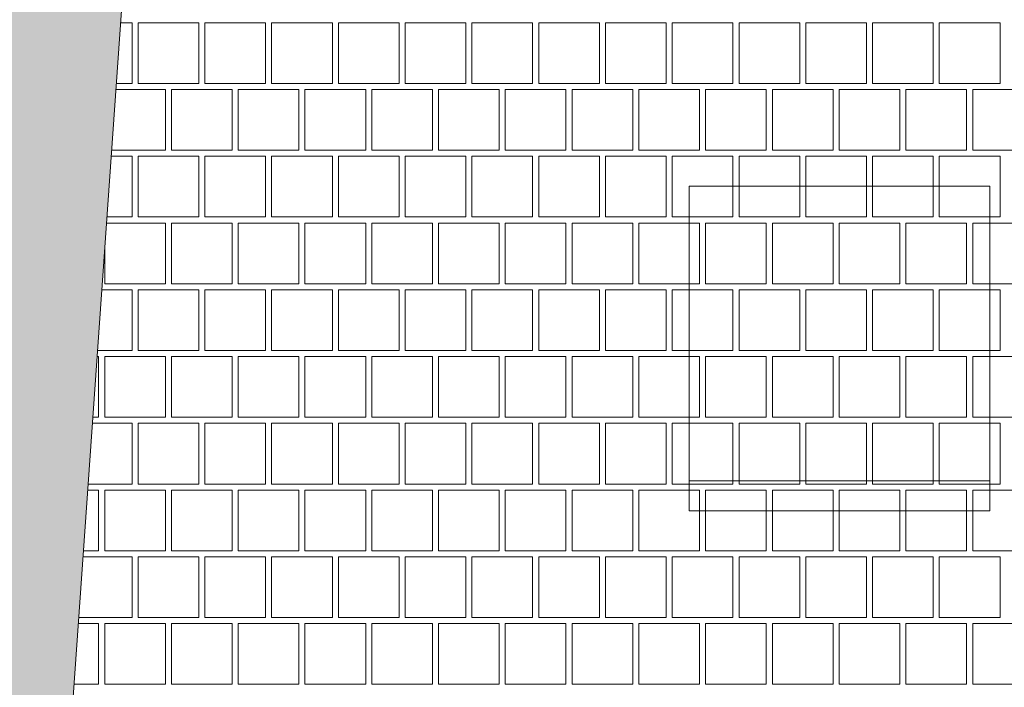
# Paper-space layout 'SA-902 Ruumi 103 siseviimistlused' of a CAD drawing. Header units: millimetres. Extents: x 15 to 415, y 5 to 292.
# Tile 6 of 108: x 73 to 90, y 82 to 93. Entities that reach past the tile are written whole.
import ezdxf
from ezdxf.xclip import XClip

# ---------------------------------------------------------------- set-up
doc = ezdxf.new("R2010")
doc.units = ezdxf.units.MM
doc.header["$MEASUREMENT"] = 0
doc.header["$XCLIPFRAME"] = 2
for name, color, linetype in [('AR - Mööbel', 7, 'Continuous'), ('AR - Seinad SS.ol', 7, 'Continuous'), ('SA - põrandaviimistlus', 7, 'Continuous')]:
    doc.layers.add(name, color=color, linetype=linetype)

# ---------------------------------------------------------------- blocks, each defined once
blk = doc.blocks.new('*X2')
at = {"layer": 'SA - põrandaviimistlus', "color": 254, "linetype": 'Continuous', "lineweight": 13}
for p, q in [((75.337, 93.17), (75.147, 93.17)), ((75.337, 92.16), (75.337, 93.17)), ((76.448, 93.17), (75.438, 93.17)), ((75.438, 93.17), (75.438, 92.16)), ((76.448, 92.16), (76.448, 93.17)), ((77.559, 93.17), (76.549, 93.17)), ((76.549, 93.17), (76.549, 92.16)), ((77.559, 92.16), (77.559, 93.17)), ((78.67, 93.17), (77.66, 93.17)), ((77.66, 93.17), (77.66, 92.16)), ((78.67, 92.16), (78.67, 93.17)), ((79.781, 93.17), (78.771, 93.17)), ((78.771, 93.17), (78.771, 92.16)), ((79.781, 92.16), (79.781, 93.17)), ((80.892, 93.17), (79.882, 93.17)), ((79.882, 93.17), (79.882, 92.16)), ((80.892, 92.16), (80.892, 93.17)), ((82.003, 93.17), (80.993, 93.17)), ((80.993, 93.17), (80.993, 92.16)), ((82.003, 92.16), (82.003, 93.17)), ((83.114, 93.17), (82.104, 93.17)), ((82.104, 93.17), (82.104, 92.16)), ((83.114, 92.16), (83.114, 93.17)), ((84.225, 93.17), (83.215, 93.17)), ((83.215, 93.17), (83.215, 92.16)), ((84.225, 92.16), (84.225, 93.17)), ((85.336, 93.17), (84.326, 93.17)), ((84.326, 93.17), (84.326, 92.16)), ((85.336, 92.16), (85.336, 93.17)), ((86.447, 93.17), (85.437, 93.17)), ((85.437, 93.17), (85.437, 92.16)), ((86.447, 92.16), (86.447, 93.17)), ((87.558, 93.17), (86.548, 93.17)), ((86.548, 93.17), (86.548, 92.16)), ((87.558, 92.16), (87.558, 93.17)), ((88.669, 93.17), (87.659, 93.17)), ((87.659, 93.17), (87.659, 92.16)), ((88.669, 92.16), (88.669, 93.17)), ((89.78, 93.17), (88.77, 93.17)), ((88.77, 93.17), (88.77, 92.16)), ((89.78, 92.16), (89.78, 93.17)), ((75.076, 92.16), (75.337, 92.16)), ((75.438, 92.16), (76.448, 92.16)), ((76.549, 92.16), (77.559, 92.16)), ((77.66, 92.16), (78.67, 92.16)), ((78.771, 92.16), (79.781, 92.16)), ((79.882, 92.16), (80.892, 92.16)), ((80.993, 92.16), (82.003, 92.16)), ((82.104, 92.16), (83.114, 92.16)), ((83.215, 92.16), (84.225, 92.16)), ((84.326, 92.16), (85.336, 92.16)), ((85.437, 92.16), (86.447, 92.16)), ((86.548, 92.16), (87.558, 92.16)), ((87.659, 92.16), (88.669, 92.16)), ((88.77, 92.16), (89.78, 92.16)), ((75.892, 92.059), (75.069, 92.059)), ((75.892, 91.049), (75.892, 92.059)), ((75.993, 91.049), (75.993, 92.059)), ((75.993, 92.059), (76.498, 92.059)), ((77.003, 92.059), (76.498, 92.059)), ((77.003, 91.049), (77.003, 92.059)), ((78.114, 92.059), (77.104, 92.059)), ((77.104, 92.059), (77.104, 91.049)), ((78.114, 91.049), (78.114, 92.059)), ((78.215, 91.049), (78.215, 92.059)), ((78.215, 92.059), (78.72, 92.059)), ((79.225, 92.059), (78.72, 92.059)), ((79.225, 91.049), (79.225, 92.059)), ((80.336, 92.059), (79.326, 92.059)), ((79.326, 92.059), (79.326, 91.049)), ((80.336, 91.049), (80.336, 92.059)), ((80.437, 91.049), (80.437, 92.059)), ((80.437, 92.059), (80.942, 92.059)), ((81.447, 92.059), (80.942, 92.059)), ((81.447, 91.049), (81.447, 92.059)), ((82.558, 92.059), (81.548, 92.059)), ((81.548, 92.059), (81.548, 91.049)), ((82.558, 91.049), (82.558, 92.059)), ((82.659, 91.049), (82.659, 92.059)), ((82.659, 92.059), (83.164, 92.059)), ((83.669, 92.059), (83.164, 92.059)), ((83.669, 91.049), (83.669, 92.059)), ((84.78, 92.059), (83.77, 92.059)), ((83.77, 92.059), (83.77, 91.049)), ((84.78, 91.049), (84.78, 92.059)), ((84.881, 91.049), (84.881, 92.059)), ((84.881, 92.059), (85.386, 92.059)), ((85.891, 92.059), (85.386, 92.059)), ((85.891, 91.049), (85.891, 92.059)), ((87.002, 92.059), (85.992, 92.059)), ((85.992, 92.059), (85.992, 91.049)), ((87.002, 91.049), (87.002, 92.059)), ((87.103, 91.049), (87.103, 92.059)), ((87.103, 92.059), (87.608, 92.059)), ((88.113, 92.059), (87.608, 92.059)), ((88.113, 91.049), (88.113, 92.059)), ((89.224, 92.059), (88.214, 92.059)), ((88.214, 92.059), (88.214, 91.049)), ((89.224, 91.049), (89.224, 92.059)), ((89.325, 91.049), (89.325, 92.059)), ((89.325, 92.059), (89.83, 92.059)), ((90.335, 92.059), (89.83, 92.059)), ((75.337, 90.948), (74.991, 90.948)), ((74.998, 91.049), (75.892, 91.049)), ((75.337, 89.938), (75.337, 90.948)), ((76.448, 90.948), (75.438, 90.948)), ((75.438, 90.948), (75.438, 89.938)), ((76.498, 91.049), (75.993, 91.049)), ((76.448, 89.938), (76.448, 90.948)), ((76.498, 91.049), (77.003, 91.049)), ((77.559, 90.948), (76.549, 90.948)), ((76.549, 90.948), (76.549, 89.938)), ((77.104, 91.049), (78.114, 91.049)), ((77.559, 89.938), (77.559, 90.948)), ((78.67, 90.948), (77.66, 90.948)), ((77.66, 90.948), (77.66, 89.938)), ((78.72, 91.049), (78.215, 91.049)), ((78.67, 89.938), (78.67, 90.948)), ((78.72, 91.049), (79.225, 91.049)), ((79.781, 90.948), (78.771, 90.948)), ((78.771, 90.948), (78.771, 89.938)), ((79.326, 91.049), (80.336, 91.049)), ((79.781, 89.938), (79.781, 90.948)), ((80.892, 90.948), (79.882, 90.948)), ((79.882, 90.948), (79.882, 89.938)), ((80.942, 91.049), (80.437, 91.049)), ((80.892, 89.938), (80.892, 90.948)), ((80.942, 91.049), (81.447, 91.049)), ((82.003, 90.948), (80.993, 90.948)), ((80.993, 90.948), (80.993, 89.938)), ((81.548, 91.049), (82.558, 91.049)), ((82.003, 89.938), (82.003, 90.948)), ((83.114, 90.948), (82.104, 90.948)), ((82.104, 90.948), (82.104, 89.938)), ((83.164, 91.049), (82.659, 91.049)), ((83.114, 89.938), (83.114, 90.948)), ((83.164, 91.049), (83.669, 91.049)), ((84.225, 90.948), (83.215, 90.948)), ((83.215, 90.948), (83.215, 89.938)), ((83.77, 91.049), (84.78, 91.049)), ((84.225, 89.938), (84.225, 90.948)), ((85.336, 90.948), (84.326, 90.948)), ((84.326, 90.948), (84.326, 89.938)), ((85.386, 91.049), (84.881, 91.049)), ((85.336, 89.938), (85.336, 90.948)), ((85.386, 91.049), (85.891, 91.049)), ((86.447, 90.948), (85.437, 90.948)), ((85.437, 90.948), (85.437, 89.938)), ((85.992, 91.049), (87.002, 91.049)), ((86.447, 89.938), (86.447, 90.948)), ((87.558, 90.948), (86.548, 90.948)), ((86.548, 90.948), (86.548, 89.938)), ((87.608, 91.049), (87.103, 91.049)), ((87.558, 89.938), (87.558, 90.948)), ((87.608, 91.049), (88.113, 91.049)), ((88.669, 90.948), (87.659, 90.948)), ((87.659, 90.948), (87.659, 89.938)), ((88.214, 91.049), (89.224, 91.049)), ((88.669, 89.938), (88.669, 90.948)), ((89.78, 90.948), (88.77, 90.948)), ((88.77, 90.948), (88.77, 89.938)), ((89.83, 91.049), (89.325, 91.049)), ((89.78, 89.938), (89.78, 90.948)), ((89.83, 91.049), (90.335, 91.049)), ((75.892, 89.837), (74.912, 89.837)), ((74.92, 89.938), (75.337, 89.938)), ((75.438, 89.938), (76.448, 89.938)), ((75.892, 88.827), (75.892, 89.837)), ((75.993, 88.827), (75.993, 89.837)), ((75.993, 89.837), (76.498, 89.837)), ((77.003, 89.837), (76.498, 89.837)), ((76.549, 89.938), (77.559, 89.938)), ((77.003, 88.827), (77.003, 89.837)), ((78.114, 89.837), (77.104, 89.837)), ((77.104, 89.837), (77.104, 88.827)), ((77.66, 89.938), (78.67, 89.938)), ((78.114, 88.827), (78.114, 89.837)), ((78.215, 88.827), (78.215, 89.837)), ((78.215, 89.837), (78.72, 89.837)), ((79.225, 89.837), (78.72, 89.837)), ((78.771, 89.938), (79.781, 89.938)), ((79.225, 88.827), (79.225, 89.837)), ((80.336, 89.837), (79.326, 89.837)), ((79.326, 89.837), (79.326, 88.827)), ((79.882, 89.938), (80.892, 89.938)), ((80.336, 88.827), (80.336, 89.837)), ((80.437, 88.827), (80.437, 89.837)), ((80.437, 89.837), (80.942, 89.837)), ((81.447, 89.837), (80.942, 89.837)), ((80.993, 89.938), (82.003, 89.938)), ((81.447, 88.827), (81.447, 89.837)), ((82.558, 89.837), (81.548, 89.837)), ((81.548, 89.837), (81.548, 88.827)), ((82.104, 89.938), (83.114, 89.938)), ((82.558, 88.827), (82.558, 89.837)), ((82.659, 88.827), (82.659, 89.837)), ((82.659, 89.837), (83.164, 89.837)), ((83.669, 89.837), (83.164, 89.837)), ((83.215, 89.938), (84.225, 89.938)), ((83.669, 88.827), (83.669, 89.837)), ((84.78, 89.837), (83.77, 89.837)), ((83.77, 89.837), (83.77, 88.827)), ((84.326, 89.938), (85.336, 89.938)), ((84.78, 88.827), (84.78, 89.837)), ((84.881, 88.827), (84.881, 89.837)), ((84.881, 89.837), (85.386, 89.837)), ((85.891, 89.837), (85.386, 89.837)), ((85.437, 89.938), (86.447, 89.938)), ((85.891, 88.827), (85.891, 89.837)), ((87.002, 89.837), (85.992, 89.837)), ((85.992, 89.837), (85.992, 88.827)), ((86.548, 89.938), (87.558, 89.938)), ((87.002, 88.827), (87.002, 89.837)), ((87.103, 88.827), (87.103, 89.837)), ((87.103, 89.837), (87.608, 89.837)), ((88.113, 89.837), (87.608, 89.837)), ((87.659, 89.938), (88.669, 89.938)), ((88.113, 88.827), (88.113, 89.837)), ((89.224, 89.837), (88.214, 89.837)), ((88.214, 89.837), (88.214, 88.827)), ((88.77, 89.938), (89.78, 89.938)), ((89.224, 88.827), (89.224, 89.837)), ((89.325, 88.827), (89.325, 89.837)), ((89.325, 89.837), (89.83, 89.837)), ((90.335, 89.837), (89.83, 89.837)), ((74.882, 89.41), (74.882, 88.827)), ((74.882, 88.827), (75.892, 88.827)), ((76.498, 88.827), (75.993, 88.827)), ((76.498, 88.827), (77.003, 88.827)), ((77.104, 88.827), (78.114, 88.827)), ((78.72, 88.827), (78.215, 88.827)), ((78.72, 88.827), (79.225, 88.827)), ((79.326, 88.827), (80.336, 88.827)), ((80.942, 88.827), (80.437, 88.827)), ((80.942, 88.827), (81.447, 88.827)), ((81.548, 88.827), (82.558, 88.827)), ((83.164, 88.827), (82.659, 88.827)), ((83.164, 88.827), (83.669, 88.827)), ((83.77, 88.827), (84.78, 88.827)), ((85.386, 88.827), (84.881, 88.827)), ((85.386, 88.827), (85.891, 88.827)), ((85.992, 88.827), (87.002, 88.827)), ((87.608, 88.827), (87.103, 88.827)), ((87.608, 88.827), (88.113, 88.827)), ((88.214, 88.827), (89.224, 88.827)), ((89.83, 88.827), (89.325, 88.827)), ((89.83, 88.827), (90.335, 88.827)), ((75.337, 88.726), (74.834, 88.726)), ((75.337, 87.716), (75.337, 88.726)), ((76.448, 88.726), (75.438, 88.726)), ((75.438, 88.726), (75.438, 87.716)), ((76.448, 87.716), (76.448, 88.726)), ((77.559, 88.726), (76.549, 88.726)), ((76.549, 88.726), (76.549, 87.716)), ((77.559, 87.716), (77.559, 88.726)), ((78.67, 88.726), (77.66, 88.726)), ((77.66, 88.726), (77.66, 87.716)), ((78.67, 87.716), (78.67, 88.726)), ((79.781, 88.726), (78.771, 88.726)), ((78.771, 88.726), (78.771, 87.716)), ((79.781, 87.716), (79.781, 88.726)), ((80.892, 88.726), (79.882, 88.726)), ((79.882, 88.726), (79.882, 87.716)), ((80.892, 87.716), (80.892, 88.726)), ((82.003, 88.726), (80.993, 88.726)), ((80.993, 88.726), (80.993, 87.716)), ((82.003, 87.716), (82.003, 88.726)), ((83.114, 88.726), (82.104, 88.726)), ((82.104, 88.726), (82.104, 87.716)), ((83.114, 87.716), (83.114, 88.726)), ((84.225, 88.726), (83.215, 88.726)), ((83.215, 88.726), (83.215, 87.716)), ((84.225, 87.716), (84.225, 88.726)), ((85.336, 88.726), (84.326, 88.726)), ((84.326, 88.726), (84.326, 87.716)), ((85.336, 87.716), (85.336, 88.726)), ((86.447, 88.726), (85.437, 88.726)), ((85.437, 88.726), (85.437, 87.716)), ((86.447, 87.716), (86.447, 88.726)), ((87.558, 88.726), (86.548, 88.726)), ((86.548, 88.726), (86.548, 87.716)), ((87.558, 87.716), (87.558, 88.726)), ((88.669, 88.726), (87.659, 88.726)), ((87.659, 88.726), (87.659, 87.716)), ((88.669, 87.716), (88.669, 88.726)), ((89.78, 88.726), (88.77, 88.726)), ((88.77, 88.726), (88.77, 87.716)), ((89.78, 87.716), (89.78, 88.726)), ((74.763, 87.716), (75.337, 87.716)), ((75.438, 87.716), (76.448, 87.716)), ((76.549, 87.716), (77.559, 87.716)), ((77.66, 87.716), (78.67, 87.716)), ((78.771, 87.716), (79.781, 87.716)), ((79.882, 87.716), (80.892, 87.716)), ((80.993, 87.716), (82.003, 87.716)), ((82.104, 87.716), (83.114, 87.716)), ((83.215, 87.716), (84.225, 87.716)), ((84.326, 87.716), (85.336, 87.716)), ((85.437, 87.716), (86.447, 87.716)), ((86.548, 87.716), (87.558, 87.716)), ((87.659, 87.716), (88.669, 87.716)), ((88.77, 87.716), (89.78, 87.716)), ((74.781, 87.615), (74.756, 87.615)), ((74.781, 86.605), (74.781, 87.615)), ((75.892, 87.615), (74.882, 87.615)), ((74.882, 87.615), (74.882, 86.605)), ((75.892, 86.605), (75.892, 87.615)), ((75.993, 86.605), (75.993, 87.615)), ((75.993, 87.615), (76.498, 87.615)), ((77.003, 87.615), (76.498, 87.615)), ((77.003, 86.605), (77.003, 87.615)), ((78.114, 87.615), (77.104, 87.615)), ((77.104, 87.615), (77.104, 86.605)), ((78.114, 86.605), (78.114, 87.615)), ((78.215, 86.605), (78.215, 87.615)), ((78.215, 87.615), (78.72, 87.615)), ((79.225, 87.615), (78.72, 87.615)), ((79.225, 86.605), (79.225, 87.615)), ((80.336, 87.615), (79.326, 87.615)), ((79.326, 87.615), (79.326, 86.605)), ((80.336, 86.605), (80.336, 87.615)), ((80.437, 86.605), (80.437, 87.615)), ((80.437, 87.615), (80.942, 87.615)), ((81.447, 87.615), (80.942, 87.615)), ((81.447, 86.605), (81.447, 87.615)), ((82.558, 87.615), (81.548, 87.615)), ((81.548, 87.615), (81.548, 86.605)), ((82.558, 86.605), (82.558, 87.615)), ((82.659, 86.605), (82.659, 87.615)), ((82.659, 87.615), (83.164, 87.615)), ((83.669, 87.615), (83.164, 87.615)), ((83.669, 86.605), (83.669, 87.615)), ((84.78, 87.615), (83.77, 87.615)), ((83.77, 87.615), (83.77, 86.605)), ((84.78, 86.605), (84.78, 87.615)), ((84.881, 86.605), (84.881, 87.615)), ((84.881, 87.615), (85.386, 87.615)), ((85.891, 87.615), (85.386, 87.615)), ((85.891, 86.605), (85.891, 87.615)), ((87.002, 87.615), (85.992, 87.615)), ((85.992, 87.615), (85.992, 86.605)), ((87.002, 86.605), (87.002, 87.615)), ((87.103, 86.605), (87.103, 87.615)), ((87.103, 87.615), (87.608, 87.615)), ((88.113, 87.615), (87.608, 87.615)), ((88.113, 86.605), (88.113, 87.615)), ((89.224, 87.615), (88.214, 87.615)), ((88.214, 87.615), (88.214, 86.605)), ((89.224, 86.605), (89.224, 87.615)), ((89.325, 86.605), (89.325, 87.615)), ((89.325, 87.615), (89.83, 87.615)), ((90.335, 87.615), (89.83, 87.615)), ((74.685, 86.605), (74.781, 86.605)), ((74.882, 86.605), (75.892, 86.605)), ((76.498, 86.605), (75.993, 86.605)), ((76.498, 86.605), (77.003, 86.605)), ((77.104, 86.605), (78.114, 86.605)), ((78.72, 86.605), (78.215, 86.605)), ((78.72, 86.605), (79.225, 86.605)), ((79.326, 86.605), (80.336, 86.605)), ((80.942, 86.605), (80.437, 86.605)), ((80.942, 86.605), (81.447, 86.605)), ((81.548, 86.605), (82.558, 86.605)), ((83.164, 86.605), (82.659, 86.605)), ((83.164, 86.605), (83.669, 86.605)), ((83.77, 86.605), (84.78, 86.605)), ((85.386, 86.605), (84.881, 86.605)), ((85.386, 86.605), (85.891, 86.605)), ((85.992, 86.605), (87.002, 86.605)), ((87.608, 86.605), (87.103, 86.605)), ((87.608, 86.605), (88.113, 86.605)), ((88.214, 86.605), (89.224, 86.605)), ((89.83, 86.605), (89.325, 86.605)), ((89.83, 86.605), (90.335, 86.605)), ((75.337, 86.504), (74.677, 86.504)), ((75.337, 85.494), (75.337, 86.504)), ((76.448, 86.504), (75.438, 86.504)), ((75.438, 86.504), (75.438, 85.494)), ((76.448, 85.494), (76.448, 86.504)), ((77.559, 86.504), (76.549, 86.504)), ((76.549, 86.504), (76.549, 85.494)), ((77.559, 85.494), (77.559, 86.504)), ((78.67, 86.504), (77.66, 86.504)), ((77.66, 86.504), (77.66, 85.494)), ((78.67, 85.494), (78.67, 86.504)), ((79.781, 86.504), (78.771, 86.504)), ((78.771, 86.504), (78.771, 85.494)), ((79.781, 85.494), (79.781, 86.504)), ((80.892, 86.504), (79.882, 86.504)), ((79.882, 86.504), (79.882, 85.494)), ((80.892, 85.494), (80.892, 86.504)), ((82.003, 86.504), (80.993, 86.504)), ((80.993, 86.504), (80.993, 85.494)), ((82.003, 85.494), (82.003, 86.504)), ((83.114, 86.504), (82.104, 86.504)), ((82.104, 86.504), (82.104, 85.494)), ((83.114, 85.494), (83.114, 86.504)), ((84.225, 86.504), (83.215, 86.504)), ((83.215, 86.504), (83.215, 85.494)), ((84.225, 85.494), (84.225, 86.504)), ((85.336, 86.504), (84.326, 86.504)), ((84.326, 86.504), (84.326, 85.494)), ((85.336, 85.494), (85.336, 86.504)), ((86.447, 86.504), (85.437, 86.504)), ((85.437, 86.504), (85.437, 85.494)), ((86.447, 85.494), (86.447, 86.504)), ((87.558, 86.504), (86.548, 86.504)), ((86.548, 86.504), (86.548, 85.494)), ((87.558, 85.494), (87.558, 86.504)), ((88.669, 86.504), (87.659, 86.504)), ((87.659, 86.504), (87.659, 85.494)), ((88.669, 85.494), (88.669, 86.504)), ((89.78, 86.504), (88.77, 86.504)), ((88.77, 86.504), (88.77, 85.494)), ((89.78, 85.494), (89.78, 86.504)), ((74.781, 85.393), (74.599, 85.393)), ((74.606, 85.494), (75.337, 85.494)), ((74.781, 84.383), (74.781, 85.393)), ((75.892, 85.393), (74.882, 85.393)), ((74.882, 85.393), (74.882, 84.383)), ((75.438, 85.494), (76.448, 85.494)), ((75.892, 84.383), (75.892, 85.393)), ((75.993, 84.383), (75.993, 85.393)), ((75.993, 85.393), (76.498, 85.393)), ((77.003, 85.393), (76.498, 85.393)), ((76.549, 85.494), (77.559, 85.494)), ((77.003, 84.383), (77.003, 85.393)), ((78.114, 85.393), (77.104, 85.393)), ((77.104, 85.393), (77.104, 84.383)), ((77.66, 85.494), (78.67, 85.494)), ((78.114, 84.383), (78.114, 85.393)), ((78.215, 84.383), (78.215, 85.393)), ((78.215, 85.393), (78.72, 85.393)), ((79.225, 85.393), (78.72, 85.393)), ((78.771, 85.494), (79.781, 85.494)), ((79.225, 84.383), (79.225, 85.393)), ((80.336, 85.393), (79.326, 85.393)), ((79.326, 85.393), (79.326, 84.383)), ((79.882, 85.494), (80.892, 85.494)), ((80.336, 84.383), (80.336, 85.393)), ((80.437, 84.383), (80.437, 85.393)), ((80.437, 85.393), (80.942, 85.393)), ((81.447, 85.393), (80.942, 85.393)), ((80.993, 85.494), (82.003, 85.494)), ((81.447, 84.383), (81.447, 85.393)), ((82.558, 85.393), (81.548, 85.393)), ((81.548, 85.393), (81.548, 84.383)), ((82.104, 85.494), (83.114, 85.494)), ((82.558, 84.383), (82.558, 85.393)), ((82.659, 84.383), (82.659, 85.393)), ((82.659, 85.393), (83.164, 85.393)), ((83.669, 85.393), (83.164, 85.393)), ((83.215, 85.494), (84.225, 85.494)), ((83.669, 84.383), (83.669, 85.393)), ((84.78, 85.393), (83.77, 85.393)), ((83.77, 85.393), (83.77, 84.383)), ((84.326, 85.494), (85.336, 85.494)), ((84.78, 84.383), (84.78, 85.393)), ((84.881, 84.383), (84.881, 85.393)), ((84.881, 85.393), (85.386, 85.393)), ((85.891, 85.393), (85.386, 85.393)), ((85.437, 85.494), (86.447, 85.494)), ((85.891, 84.383), (85.891, 85.393)), ((87.002, 85.393), (85.992, 85.393)), ((85.992, 85.393), (85.992, 84.383)), ((86.548, 85.494), (87.558, 85.494)), ((87.002, 84.383), (87.002, 85.393)), ((87.103, 84.383), (87.103, 85.393)), ((87.103, 85.393), (87.608, 85.393)), ((88.113, 85.393), (87.608, 85.393)), ((87.659, 85.494), (88.669, 85.494)), ((88.113, 84.383), (88.113, 85.393)), ((89.224, 85.393), (88.214, 85.393)), ((88.214, 85.393), (88.214, 84.383)), ((88.77, 85.494), (89.78, 85.494)), ((89.224, 84.383), (89.224, 85.393)), ((89.325, 84.383), (89.325, 85.393)), ((89.325, 85.393), (89.83, 85.393)), ((90.335, 85.393), (89.83, 85.393)), ((74.528, 84.383), (74.781, 84.383)), ((74.882, 84.383), (75.892, 84.383)), ((76.498, 84.383), (75.993, 84.383)), ((76.498, 84.383), (77.003, 84.383)), ((77.104, 84.383), (78.114, 84.383)), ((78.72, 84.383), (78.215, 84.383)), ((78.72, 84.383), (79.225, 84.383)), ((79.326, 84.383), (80.336, 84.383)), ((80.942, 84.383), (80.437, 84.383)), ((80.942, 84.383), (81.447, 84.383)), ((81.548, 84.383), (82.558, 84.383)), ((83.164, 84.383), (82.659, 84.383)), ((83.164, 84.383), (83.669, 84.383)), ((83.77, 84.383), (84.78, 84.383)), ((85.386, 84.383), (84.881, 84.383)), ((85.386, 84.383), (85.891, 84.383)), ((85.992, 84.383), (87.002, 84.383)), ((87.608, 84.383), (87.103, 84.383)), ((87.608, 84.383), (88.113, 84.383)), ((88.214, 84.383), (89.224, 84.383)), ((89.83, 84.383), (89.325, 84.383)), ((89.83, 84.383), (90.335, 84.383)), ((75.337, 84.282), (74.521, 84.282)), ((75.337, 83.272), (75.337, 84.282)), ((76.448, 84.282), (75.438, 84.282)), ((75.438, 84.282), (75.438, 83.272)), ((76.448, 83.272), (76.448, 84.282)), ((77.559, 84.282), (76.549, 84.282)), ((76.549, 84.282), (76.549, 83.272)), ((77.559, 83.272), (77.559, 84.282)), ((78.67, 84.282), (77.66, 84.282)), ((77.66, 84.282), (77.66, 83.272)), ((78.67, 83.272), (78.67, 84.282)), ((79.781, 84.282), (78.771, 84.282)), ((78.771, 84.282), (78.771, 83.272)), ((79.781, 83.272), (79.781, 84.282)), ((80.892, 84.282), (79.882, 84.282)), ((79.882, 84.282), (79.882, 83.272)), ((80.892, 83.272), (80.892, 84.282)), ((82.003, 84.282), (80.993, 84.282)), ((80.993, 84.282), (80.993, 83.272)), ((82.003, 83.272), (82.003, 84.282)), ((83.114, 84.282), (82.104, 84.282)), ((82.104, 84.282), (82.104, 83.272)), ((83.114, 83.272), (83.114, 84.282)), ((84.225, 84.282), (83.215, 84.282)), ((83.215, 84.282), (83.215, 83.272)), ((84.225, 83.272), (84.225, 84.282)), ((85.336, 84.282), (84.326, 84.282)), ((84.326, 84.282), (84.326, 83.272)), ((85.336, 83.272), (85.336, 84.282)), ((86.447, 84.282), (85.437, 84.282)), ((85.437, 84.282), (85.437, 83.272)), ((86.447, 83.272), (86.447, 84.282)), ((87.558, 84.282), (86.548, 84.282)), ((86.548, 84.282), (86.548, 83.272)), ((87.558, 83.272), (87.558, 84.282)), ((88.669, 84.282), (87.659, 84.282)), ((87.659, 84.282), (87.659, 83.272)), ((88.669, 83.272), (88.669, 84.282)), ((89.78, 84.282), (88.77, 84.282)), ((88.77, 84.282), (88.77, 83.272)), ((89.78, 83.272), (89.78, 84.282)), ((74.45, 83.272), (75.337, 83.272)), ((75.438, 83.272), (76.448, 83.272)), ((76.549, 83.272), (77.559, 83.272)), ((77.66, 83.272), (78.67, 83.272)), ((78.771, 83.272), (79.781, 83.272)), ((79.882, 83.272), (80.892, 83.272)), ((80.993, 83.272), (82.003, 83.272)), ((82.104, 83.272), (83.114, 83.272)), ((83.215, 83.272), (84.225, 83.272)), ((84.326, 83.272), (85.336, 83.272)), ((85.437, 83.272), (86.447, 83.272)), ((86.548, 83.272), (87.558, 83.272)), ((87.659, 83.272), (88.669, 83.272)), ((88.77, 83.272), (89.78, 83.272)), ((74.781, 83.171), (74.442, 83.171)), ((74.781, 82.161), (74.781, 83.171)), ((75.892, 83.171), (74.882, 83.171)), ((74.882, 83.171), (74.882, 82.161)), ((75.892, 82.161), (75.892, 83.171)), ((75.993, 82.161), (75.993, 83.171)), ((75.993, 83.171), (76.498, 83.171)), ((77.003, 83.171), (76.498, 83.171)), ((77.003, 82.161), (77.003, 83.171)), ((78.114, 83.171), (77.104, 83.171)), ((77.104, 83.171), (77.104, 82.161)), ((78.114, 82.161), (78.114, 83.171)), ((78.215, 82.161), (78.215, 83.171)), ((78.215, 83.171), (78.72, 83.171)), ((79.225, 83.171), (78.72, 83.171)), ((79.225, 82.161), (79.225, 83.171)), ((80.336, 83.171), (79.326, 83.171)), ((79.326, 83.171), (79.326, 82.161)), ((80.336, 82.161), (80.336, 83.171)), ((80.437, 82.161), (80.437, 83.171)), ((80.437, 83.171), (80.942, 83.171)), ((81.447, 83.171), (80.942, 83.171)), ((81.447, 82.161), (81.447, 83.171)), ((82.558, 83.171), (81.548, 83.171)), ((81.548, 83.171), (81.548, 82.161)), ((82.558, 82.161), (82.558, 83.171)), ((82.659, 82.161), (82.659, 83.171)), ((82.659, 83.171), (83.164, 83.171)), ((83.669, 83.171), (83.164, 83.171)), ((83.669, 82.161), (83.669, 83.171)), ((84.78, 83.171), (83.77, 83.171)), ((83.77, 83.171), (83.77, 82.161)), ((84.78, 82.161), (84.78, 83.171)), ((84.881, 82.161), (84.881, 83.171)), ((84.881, 83.171), (85.386, 83.171)), ((85.891, 83.171), (85.386, 83.171)), ((85.891, 82.161), (85.891, 83.171)), ((87.002, 83.171), (85.992, 83.171)), ((85.992, 83.171), (85.992, 82.161)), ((87.002, 82.161), (87.002, 83.171)), ((87.103, 82.161), (87.103, 83.171)), ((87.103, 83.171), (87.608, 83.171)), ((88.113, 83.171), (87.608, 83.171)), ((88.113, 82.161), (88.113, 83.171)), ((89.224, 83.171), (88.214, 83.171)), ((88.214, 83.171), (88.214, 82.161)), ((89.224, 82.161), (89.224, 83.171)), ((89.325, 82.161), (89.325, 83.171)), ((89.325, 83.171), (89.83, 83.171)), ((90.335, 83.171), (89.83, 83.171)), ((74.371, 82.161), (74.781, 82.161)), ((74.882, 82.161), (75.892, 82.161)), ((76.498, 82.161), (75.993, 82.161)), ((76.498, 82.161), (77.003, 82.161)), ((77.104, 82.161), (78.114, 82.161)), ((78.72, 82.161), (78.215, 82.161)), ((78.72, 82.161), (79.225, 82.161)), ((79.326, 82.161), (80.336, 82.161)), ((80.942, 82.161), (80.437, 82.161)), ((80.942, 82.161), (81.447, 82.161)), ((81.548, 82.161), (82.558, 82.161)), ((83.164, 82.161), (82.659, 82.161)), ((83.164, 82.161), (83.669, 82.161)), ((83.77, 82.161), (84.78, 82.161)), ((85.386, 82.161), (84.881, 82.161)), ((85.386, 82.161), (85.891, 82.161)), ((85.992, 82.161), (87.002, 82.161)), ((87.608, 82.161), (87.103, 82.161)), ((87.608, 82.161), (88.113, 82.161)), ((88.214, 82.161), (89.224, 82.161)), ((89.83, 82.161), (89.325, 82.161)), ((89.83, 82.161), (90.335, 82.161))]:
    blk.add_line(p, q, dxfattribs=at)
blk = doc.blocks.new('Drawing_1_1', base_point=(61.449, 53.275))
at = {"layer": 'SA - põrandaviimistlus', "linetype": 'Continuous', "lineweight": 20}
h = blk.add_hatch(dxfattribs=at)
h.set_pattern_fill('Carpet_tihe_0001', color=252, style=0, pattern_type=2)
h.set_pattern_definition([(45, (61.4492, 56.2755), (-0.954594, 0.954594), [0, -0.9, 0, -1.35]), (110, (64.4492, 56.2755), (1.268585, 0.461727), [0, -0.66, 0, -1.14])])
h.paths.add_polyline_path([(69.258, 66.515), (134.7, 66.645), (134.736, 76.173), (137.079, 76.163), (137.243, 115.853), (134.89, 115.865), (134.925, 125.123), (130.925, 125.117), (130.681, 70.637), (73.551, 70.524), (77.394, 125.047), (73.384, 125.042)])
at = {"layer": 'AR - Mööbel', "color": 251, "linetype": 'Continuous', "lineweight": 13}
for p, q in [((89.61, 90.448), (84.61, 90.448)), ((84.61, 90.448), (84.61, 85.048)), ((89.61, 85.048), (89.61, 90.448)), ((89.61, 85.548), (84.61, 85.548)), ((84.61, 85.048), (89.61, 85.048))]:
    blk.add_line(p, q, dxfattribs=at)
at = {"layer": 'SA - põrandaviimistlus', "color": 252, "linetype": 'Continuous', "lineweight": 13, "flags": 128}
for points in [[(77.394, 125.047), (73.551, 70.524), (130.681, 70.637), (130.925, 125.117), (125.521, 125.118), (125.521, 130.81), (130.962, 130.817), (131.31, 185.739), (80.882, 185.741), (78.245, 139.844), (80.194, 139.672), (79.409, 130.749), (80.191, 130.751), (80.191, 125.044)], [(69.258, 66.515), (134.7, 66.645), (134.736, 76.173), (137.079, 76.163), (137.243, 115.853), (134.89, 115.865), (134.925, 125.123), (130.925, 125.117), (130.681, 70.637), (73.551, 70.524), (77.394, 125.047), (73.384, 125.042)]]:
    blk.add_lwpolyline(points, close=True, dxfattribs=at)
at = {"layer": 'AR - Seinad SS.ol', "color": 7, "linetype": 'Continuous', "lineweight": 13}
blk.add_blockref('*X2', (0, 0), dxfattribs=at)

psp = doc.layouts.new('SA-902 Ruumi 103 siseviimistlused')

# ---------------------------------------------------------------- block references
at = {"color": 7, "linetype": 'Continuous', "lineweight": 13}
ref = psp.add_blockref('Drawing_1_1', (61.449, 53.275), dxfattribs=at)
XClip(ref).set_block_clipping_path([(24.1555726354, 26.0866641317), (244.2005401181, 283.9995795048)])

doc.saveas('drawing.dxf')
